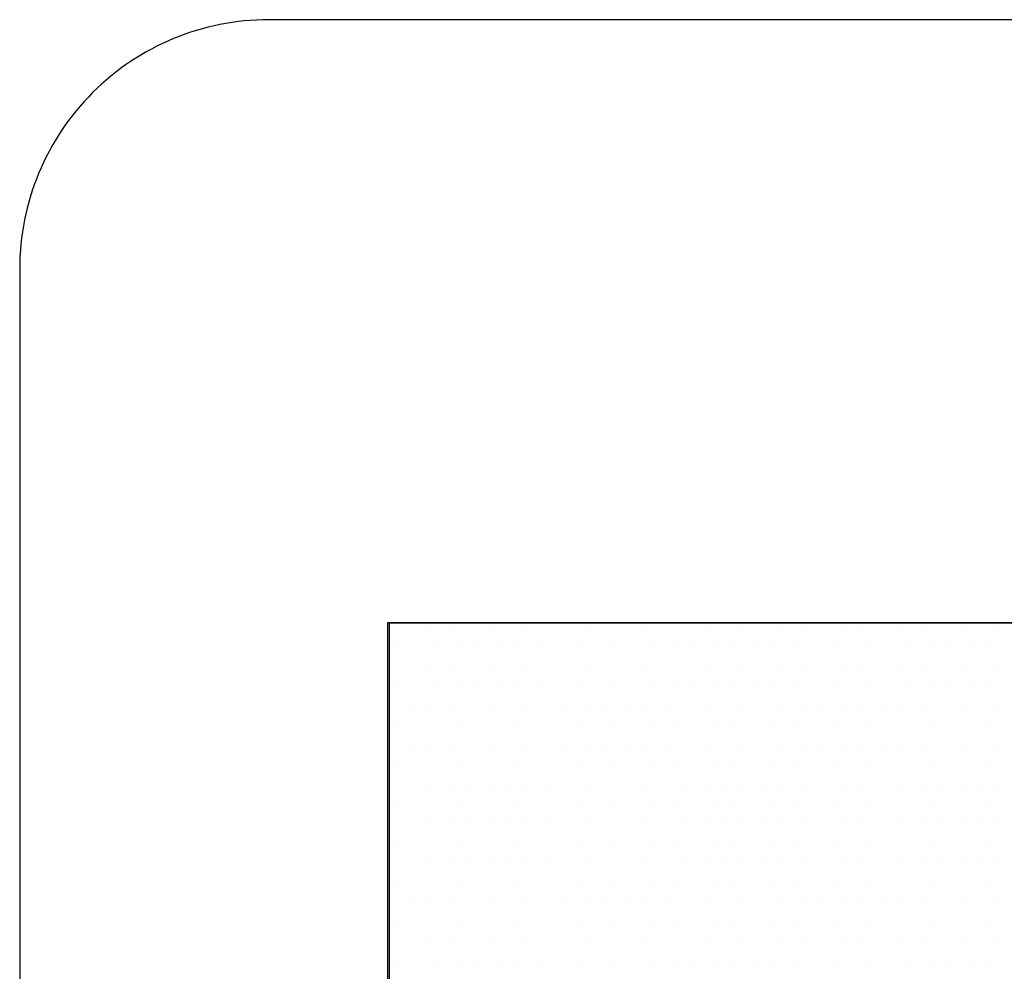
# Model space of a CAD drawing. Extents: x -71 to 52, y -13 to 68.
# Tile 70 of 81: x 38.501 to 38.698, y 53.848 to 54.039. Entities that reach past the tile are written whole.
import ezdxf

# ---------------------------------------------------------------- set-up
doc = ezdxf.new("R2010")
doc.units = 0
doc.header["$LTSCALE"] = 1.21
doc.header["$MEASUREMENT"] = 0
doc.layers.get('0').update_dxf_attribs({"linetype": 'CONTINUOUS'})
for name, color, linetype in [('DIECUT', 161, 'CONTINUOUS'), ('parker', 40, 'CONTINUOUS'), ('YELLOW', 2, 'CONTINUOUS')]:
    doc.layers.add(name, color=color, linetype=linetype)

# ---------------------------------------------------------------- blocks, each defined once
blk = doc.blocks.new('*X5')
at = {"color": 0}
for p, q in [((8.94375, 1.4625), (8.94375, 1.4625)), ((8.95312, 1.4625), (8.95312, 1.4625)), ((8.9625, 1.4625), (8.9625, 1.4625)), ((8.97188, 1.4625), (8.97188, 1.4625)), ((8.98125, 1.4625), (8.98125, 1.4625)), ((8.99063, 1.4625), (8.99063, 1.4625)), ((9, 1.4625), (9, 1.4625)), ((9.00938, 1.4625), (9.00938, 1.4625)), ((9.01875, 1.4625), (9.01875, 1.4625)), ((9.02813, 1.4625), (9.02813, 1.4625)), ((9.0375, 1.4625), (9.0375, 1.4625)), ((9.04688, 1.4625), (9.04688, 1.4625)), ((9.05625, 1.4625), (9.05625, 1.4625)), ((9.06563, 1.4625), (9.06563, 1.4625)), ((9.075, 1.4625), (9.075, 1.4625)), ((9.08438, 1.4625), (9.08438, 1.4625)), ((9.09375, 1.4625), (9.09375, 1.4625)), ((9.10313, 1.4625), (9.10313, 1.4625)), ((9.1125, 1.4625), (9.1125, 1.4625)), ((9.12188, 1.4625), (9.12188, 1.4625)), ((9.13125, 1.4625), (9.13125, 1.4625)), ((9.14063, 1.4625), (9.14063, 1.4625)), ((9.15, 1.4625), (9.15, 1.4625)), ((9.15938, 1.4625), (9.15938, 1.4625)), ((9.16875, 1.4625), (9.16875, 1.4625)), ((9.17813, 1.4625), (9.17813, 1.4625)), ((9.1875, 1.4625), (9.1875, 1.4625)), ((9.19688, 1.4625), (9.19688, 1.4625)), ((9.20625, 1.4625), (9.20625, 1.4625)), ((9.21563, 1.4625), (9.21563, 1.4625)), ((9.225, 1.4625), (9.225, 1.4625)), ((9.23438, 1.4625), (9.23438, 1.4625)), ((8.94844, 1.45312), (8.94844, 1.45312)), ((8.95781, 1.45312), (8.95781, 1.45312)), ((8.96719, 1.45312), (8.96719, 1.45312)), ((8.97656, 1.45312), (8.97656, 1.45312)), ((8.98594, 1.45312), (8.98594, 1.45312)), ((8.99531, 1.45312), (8.99531, 1.45312)), ((9.00469, 1.45312), (9.00469, 1.45312)), ((9.01406, 1.45312), (9.01406, 1.45312)), ((9.02344, 1.45312), (9.02344, 1.45312)), ((9.03281, 1.45312), (9.03281, 1.45312)), ((9.04219, 1.45312), (9.04219, 1.45312)), ((9.05156, 1.45312), (9.05156, 1.45312)), ((9.06094, 1.45312), (9.06094, 1.45312)), ((9.07031, 1.45312), (9.07031, 1.45312)), ((9.07969, 1.45312), (9.07969, 1.45312)), ((9.08906, 1.45312), (9.08906, 1.45312)), ((9.09844, 1.45312), (9.09844, 1.45312)), ((9.10781, 1.45312), (9.10781, 1.45312)), ((9.11719, 1.45312), (9.11719, 1.45312)), ((9.12656, 1.45312), (9.12656, 1.45312)), ((9.13594, 1.45312), (9.13594, 1.45312)), ((9.14531, 1.45312), (9.14531, 1.45312)), ((9.15469, 1.45312), (9.15469, 1.45312)), ((9.16406, 1.45312), (9.16406, 1.45312)), ((9.17344, 1.45312), (9.17344, 1.45312)), ((9.18281, 1.45312), (9.18281, 1.45312)), ((9.19219, 1.45312), (9.19219, 1.45312)), ((9.20156, 1.45312), (9.20156, 1.45312)), ((9.21094, 1.45312), (9.21094, 1.45312)), ((9.22031, 1.45312), (9.22031, 1.45312)), ((9.22969, 1.45312), (9.22969, 1.45312)), ((8.94375, 1.44375), (8.94375, 1.44375)), ((8.95312, 1.44375), (8.95312, 1.44375)), ((8.9625, 1.44375), (8.9625, 1.44375)), ((8.97188, 1.44375), (8.97188, 1.44375)), ((8.98125, 1.44375), (8.98125, 1.44375)), ((8.99063, 1.44375), (8.99063, 1.44375)), ((9, 1.44375), (9, 1.44375)), ((9.00938, 1.44375), (9.00938, 1.44375)), ((9.01875, 1.44375), (9.01875, 1.44375)), ((9.02813, 1.44375), (9.02813, 1.44375)), ((9.0375, 1.44375), (9.0375, 1.44375)), ((9.04688, 1.44375), (9.04688, 1.44375)), ((9.05625, 1.44375), (9.05625, 1.44375)), ((9.06563, 1.44375), (9.06563, 1.44375)), ((9.075, 1.44375), (9.075, 1.44375)), ((9.08438, 1.44375), (9.08438, 1.44375)), ((9.09375, 1.44375), (9.09375, 1.44375)), ((9.10313, 1.44375), (9.10313, 1.44375)), ((9.1125, 1.44375), (9.1125, 1.44375)), ((9.12188, 1.44375), (9.12188, 1.44375)), ((9.13125, 1.44375), (9.13125, 1.44375)), ((9.14063, 1.44375), (9.14063, 1.44375)), ((9.15, 1.44375), (9.15, 1.44375)), ((9.15938, 1.44375), (9.15938, 1.44375)), ((9.16875, 1.44375), (9.16875, 1.44375)), ((9.17813, 1.44375), (9.17813, 1.44375)), ((9.1875, 1.44375), (9.1875, 1.44375)), ((9.19688, 1.44375), (9.19688, 1.44375)), ((9.20625, 1.44375), (9.20625, 1.44375)), ((9.21563, 1.44375), (9.21563, 1.44375)), ((9.225, 1.44375), (9.225, 1.44375)), ((9.23438, 1.44375), (9.23438, 1.44375)), ((8.94844, 1.43437), (8.94844, 1.43437)), ((8.95781, 1.43437), (8.95781, 1.43437)), ((8.96719, 1.43437), (8.96719, 1.43437)), ((8.97656, 1.43437), (8.97656, 1.43437)), ((8.98594, 1.43437), (8.98594, 1.43437)), ((8.99531, 1.43437), (8.99531, 1.43437)), ((9.00469, 1.43437), (9.00469, 1.43437)), ((9.01406, 1.43437), (9.01406, 1.43437)), ((9.02344, 1.43437), (9.02344, 1.43437)), ((9.03281, 1.43437), (9.03281, 1.43437)), ((9.04219, 1.43437), (9.04219, 1.43437)), ((9.05156, 1.43437), (9.05156, 1.43437)), ((9.06094, 1.43437), (9.06094, 1.43437)), ((9.07031, 1.43437), (9.07031, 1.43437)), ((9.07969, 1.43437), (9.07969, 1.43437)), ((9.08906, 1.43437), (9.08906, 1.43437)), ((9.09844, 1.43437), (9.09844, 1.43437)), ((9.10781, 1.43437), (9.10781, 1.43437)), ((9.11719, 1.43437), (9.11719, 1.43437)), ((9.12656, 1.43437), (9.12656, 1.43437)), ((9.13594, 1.43437), (9.13594, 1.43437)), ((9.14531, 1.43437), (9.14531, 1.43437)), ((9.15469, 1.43437), (9.15469, 1.43437)), ((9.16406, 1.43437), (9.16406, 1.43437)), ((9.17344, 1.43437), (9.17344, 1.43437)), ((9.18281, 1.43437), (9.18281, 1.43437)), ((9.19219, 1.43437), (9.19219, 1.43437)), ((9.20156, 1.43437), (9.20156, 1.43437)), ((9.21094, 1.43437), (9.21094, 1.43437)), ((9.22031, 1.43437), (9.22031, 1.43437)), ((9.22969, 1.43437), (9.22969, 1.43437)), ((8.94375, 1.425), (8.94375, 1.425)), ((8.95312, 1.425), (8.95312, 1.425)), ((8.9625, 1.425), (8.9625, 1.425)), ((8.97188, 1.425), (8.97188, 1.425)), ((8.98125, 1.425), (8.98125, 1.425)), ((8.99063, 1.425), (8.99063, 1.425)), ((9, 1.425), (9, 1.425)), ((9.00938, 1.425), (9.00938, 1.425)), ((9.01875, 1.425), (9.01875, 1.425)), ((9.02813, 1.425), (9.02813, 1.425)), ((9.0375, 1.425), (9.0375, 1.425)), ((9.04688, 1.425), (9.04688, 1.425)), ((9.05625, 1.425), (9.05625, 1.425)), ((9.06563, 1.425), (9.06563, 1.425)), ((9.075, 1.425), (9.075, 1.425)), ((9.08438, 1.425), (9.08438, 1.425)), ((9.09375, 1.425), (9.09375, 1.425)), ((9.10313, 1.425), (9.10313, 1.425)), ((9.1125, 1.425), (9.1125, 1.425)), ((9.12188, 1.425), (9.12188, 1.425)), ((9.13125, 1.425), (9.13125, 1.425)), ((9.14063, 1.425), (9.14063, 1.425)), ((9.15, 1.425), (9.15, 1.425)), ((9.15938, 1.425), (9.15938, 1.425)), ((9.16875, 1.425), (9.16875, 1.425)), ((9.17813, 1.425), (9.17813, 1.425)), ((9.1875, 1.425), (9.1875, 1.425)), ((9.19688, 1.425), (9.19688, 1.425)), ((9.20625, 1.425), (9.20625, 1.425)), ((9.21563, 1.425), (9.21563, 1.425)), ((9.225, 1.425), (9.225, 1.425)), ((9.23438, 1.425), (9.23438, 1.425)), ((8.94844, 1.41562), (8.94844, 1.41562)), ((8.95781, 1.41562), (8.95781, 1.41562)), ((8.96719, 1.41562), (8.96719, 1.41562)), ((8.97656, 1.41562), (8.97656, 1.41562)), ((8.98594, 1.41562), (8.98594, 1.41562)), ((8.99531, 1.41562), (8.99531, 1.41562)), ((9.00469, 1.41562), (9.00469, 1.41562)), ((9.01406, 1.41562), (9.01406, 1.41562)), ((9.02344, 1.41562), (9.02344, 1.41562)), ((9.03281, 1.41562), (9.03281, 1.41562)), ((9.04219, 1.41562), (9.04219, 1.41562)), ((9.05156, 1.41562), (9.05156, 1.41562)), ((9.06094, 1.41562), (9.06094, 1.41562)), ((9.07031, 1.41562), (9.07031, 1.41562)), ((9.07969, 1.41562), (9.07969, 1.41562)), ((9.08906, 1.41562), (9.08906, 1.41562)), ((9.09844, 1.41562), (9.09844, 1.41562)), ((9.10781, 1.41562), (9.10781, 1.41562)), ((9.11719, 1.41562), (9.11719, 1.41562)), ((9.12656, 1.41562), (9.12656, 1.41562)), ((9.13594, 1.41562), (9.13594, 1.41562)), ((9.14531, 1.41562), (9.14531, 1.41562)), ((9.15469, 1.41562), (9.15469, 1.41562)), ((9.16406, 1.41562), (9.16406, 1.41562)), ((9.17344, 1.41562), (9.17344, 1.41562)), ((9.18281, 1.41562), (9.18281, 1.41562)), ((9.19219, 1.41562), (9.19219, 1.41562)), ((9.20156, 1.41562), (9.20156, 1.41562)), ((9.21094, 1.41562), (9.21094, 1.41562)), ((9.22031, 1.41562), (9.22031, 1.41562)), ((9.22969, 1.41562), (9.22969, 1.41562)), ((8.94375, 1.40625), (8.94375, 1.40625)), ((8.95312, 1.40625), (8.95312, 1.40625)), ((8.9625, 1.40625), (8.9625, 1.40625)), ((8.97188, 1.40625), (8.97188, 1.40625)), ((8.98125, 1.40625), (8.98125, 1.40625)), ((8.99063, 1.40625), (8.99063, 1.40625)), ((9, 1.40625), (9, 1.40625)), ((9.00938, 1.40625), (9.00938, 1.40625)), ((9.01875, 1.40625), (9.01875, 1.40625)), ((9.02813, 1.40625), (9.02813, 1.40625)), ((9.0375, 1.40625), (9.0375, 1.40625)), ((9.04688, 1.40625), (9.04688, 1.40625)), ((9.05625, 1.40625), (9.05625, 1.40625)), ((9.06563, 1.40625), (9.06563, 1.40625)), ((9.075, 1.40625), (9.075, 1.40625)), ((9.08438, 1.40625), (9.08438, 1.40625)), ((9.09375, 1.40625), (9.09375, 1.40625)), ((9.10313, 1.40625), (9.10313, 1.40625)), ((9.1125, 1.40625), (9.1125, 1.40625)), ((9.12188, 1.40625), (9.12188, 1.40625)), ((9.13125, 1.40625), (9.13125, 1.40625)), ((9.14063, 1.40625), (9.14063, 1.40625)), ((9.15, 1.40625), (9.15, 1.40625)), ((9.15938, 1.40625), (9.15938, 1.40625)), ((9.16875, 1.40625), (9.16875, 1.40625)), ((9.17813, 1.40625), (9.17813, 1.40625)), ((9.1875, 1.40625), (9.1875, 1.40625)), ((9.19688, 1.40625), (9.19688, 1.40625)), ((9.20625, 1.40625), (9.20625, 1.40625)), ((9.21563, 1.40625), (9.21563, 1.40625)), ((9.225, 1.40625), (9.225, 1.40625)), ((9.23438, 1.40625), (9.23438, 1.40625)), ((8.94844, 1.39687), (8.94844, 1.39687)), ((8.95781, 1.39687), (8.95781, 1.39687)), ((8.96719, 1.39687), (8.96719, 1.39687)), ((8.97656, 1.39687), (8.97656, 1.39687)), ((8.98594, 1.39687), (8.98594, 1.39687)), ((8.99531, 1.39687), (8.99531, 1.39687)), ((9.00469, 1.39687), (9.00469, 1.39687)), ((9.01406, 1.39687), (9.01406, 1.39687)), ((9.02344, 1.39687), (9.02344, 1.39687)), ((9.03281, 1.39687), (9.03281, 1.39687)), ((9.04219, 1.39687), (9.04219, 1.39687)), ((9.05156, 1.39687), (9.05156, 1.39687)), ((9.06094, 1.39687), (9.06094, 1.39687)), ((9.07031, 1.39687), (9.07031, 1.39687)), ((9.07969, 1.39687), (9.07969, 1.39687)), ((9.08906, 1.39687), (9.08906, 1.39687)), ((9.09844, 1.39687), (9.09844, 1.39687)), ((9.10781, 1.39687), (9.10781, 1.39687)), ((9.11719, 1.39687), (9.11719, 1.39687)), ((9.12656, 1.39687), (9.12656, 1.39687)), ((9.13594, 1.39687), (9.13594, 1.39687)), ((9.14531, 1.39687), (9.14531, 1.39687)), ((9.15469, 1.39687), (9.15469, 1.39687)), ((9.16406, 1.39687), (9.16406, 1.39687)), ((9.17344, 1.39687), (9.17344, 1.39687)), ((9.18281, 1.39687), (9.18281, 1.39687)), ((9.19219, 1.39687), (9.19219, 1.39687)), ((9.20156, 1.39687), (9.20156, 1.39687)), ((9.21094, 1.39687), (9.21094, 1.39687)), ((9.22031, 1.39687), (9.22031, 1.39687)), ((9.22969, 1.39687), (9.22969, 1.39687)), ((8.94375, 1.3875), (8.94375, 1.3875)), ((8.95312, 1.3875), (8.95312, 1.3875)), ((8.9625, 1.3875), (8.9625, 1.3875)), ((8.97188, 1.3875), (8.97188, 1.3875)), ((8.98125, 1.3875), (8.98125, 1.3875)), ((8.99063, 1.3875), (8.99063, 1.3875)), ((9, 1.3875), (9, 1.3875)), ((9.00938, 1.3875), (9.00938, 1.3875)), ((9.01875, 1.3875), (9.01875, 1.3875)), ((9.02813, 1.3875), (9.02813, 1.3875)), ((9.0375, 1.3875), (9.0375, 1.3875)), ((9.04688, 1.3875), (9.04688, 1.3875)), ((9.05625, 1.3875), (9.05625, 1.3875)), ((9.06563, 1.3875), (9.06563, 1.3875)), ((9.075, 1.3875), (9.075, 1.3875)), ((9.08438, 1.3875), (9.08438, 1.3875)), ((9.09375, 1.3875), (9.09375, 1.3875)), ((9.10313, 1.3875), (9.10313, 1.3875)), ((9.1125, 1.3875), (9.1125, 1.3875)), ((9.12188, 1.3875), (9.12188, 1.3875)), ((9.13125, 1.3875), (9.13125, 1.3875)), ((9.14063, 1.3875), (9.14063, 1.3875)), ((9.15, 1.3875), (9.15, 1.3875)), ((9.15938, 1.3875), (9.15938, 1.3875)), ((9.16875, 1.3875), (9.16875, 1.3875)), ((9.17813, 1.3875), (9.17813, 1.3875)), ((9.1875, 1.3875), (9.1875, 1.3875)), ((9.19688, 1.3875), (9.19688, 1.3875)), ((9.20625, 1.3875), (9.20625, 1.3875)), ((9.21563, 1.3875), (9.21563, 1.3875)), ((9.225, 1.3875), (9.225, 1.3875)), ((9.23438, 1.3875), (9.23438, 1.3875)), ((8.94844, 1.37813), (8.94844, 1.37813)), ((8.95781, 1.37813), (8.95781, 1.37813)), ((8.96719, 1.37813), (8.96719, 1.37813)), ((8.97656, 1.37813), (8.97656, 1.37813)), ((8.98594, 1.37813), (8.98594, 1.37813)), ((8.99531, 1.37813), (8.99531, 1.37813)), ((9.00469, 1.37813), (9.00469, 1.37813)), ((9.01406, 1.37813), (9.01406, 1.37813)), ((9.02344, 1.37813), (9.02344, 1.37813)), ((9.03281, 1.37813), (9.03281, 1.37813)), ((9.04219, 1.37813), (9.04219, 1.37813)), ((9.05156, 1.37813), (9.05156, 1.37813)), ((9.06094, 1.37813), (9.06094, 1.37813)), ((9.07031, 1.37813), (9.07031, 1.37813)), ((9.07969, 1.37813), (9.07969, 1.37813)), ((9.08906, 1.37813), (9.08906, 1.37813)), ((9.09844, 1.37813), (9.09844, 1.37813)), ((9.10781, 1.37813), (9.10781, 1.37813)), ((9.11719, 1.37813), (9.11719, 1.37813)), ((9.12656, 1.37813), (9.12656, 1.37813)), ((9.13594, 1.37813), (9.13594, 1.37813)), ((9.14531, 1.37813), (9.14531, 1.37813)), ((9.15469, 1.37813), (9.15469, 1.37813)), ((9.16406, 1.37813), (9.16406, 1.37813)), ((9.17344, 1.37813), (9.17344, 1.37813)), ((9.18281, 1.37813), (9.18281, 1.37813)), ((9.19219, 1.37813), (9.19219, 1.37813)), ((9.20156, 1.37813), (9.20156, 1.37813)), ((9.21094, 1.37813), (9.21094, 1.37813)), ((9.22031, 1.37813), (9.22031, 1.37813)), ((9.22969, 1.37813), (9.22969, 1.37813)), ((8.94375, 1.36875), (8.94375, 1.36875)), ((8.95312, 1.36875), (8.95312, 1.36875)), ((8.9625, 1.36875), (8.9625, 1.36875)), ((8.97188, 1.36875), (8.97188, 1.36875)), ((8.98125, 1.36875), (8.98125, 1.36875)), ((8.99063, 1.36875), (8.99063, 1.36875)), ((9, 1.36875), (9, 1.36875)), ((9.00938, 1.36875), (9.00938, 1.36875)), ((9.01875, 1.36875), (9.01875, 1.36875)), ((9.02813, 1.36875), (9.02813, 1.36875)), ((9.0375, 1.36875), (9.0375, 1.36875)), ((9.04688, 1.36875), (9.04688, 1.36875)), ((9.05625, 1.36875), (9.05625, 1.36875)), ((9.06563, 1.36875), (9.06563, 1.36875)), ((9.075, 1.36875), (9.075, 1.36875)), ((9.08438, 1.36875), (9.08438, 1.36875)), ((9.09375, 1.36875), (9.09375, 1.36875)), ((9.10313, 1.36875), (9.10313, 1.36875)), ((9.1125, 1.36875), (9.1125, 1.36875)), ((9.12188, 1.36875), (9.12188, 1.36875)), ((9.13125, 1.36875), (9.13125, 1.36875)), ((9.14063, 1.36875), (9.14063, 1.36875)), ((9.15, 1.36875), (9.15, 1.36875)), ((9.15938, 1.36875), (9.15938, 1.36875)), ((9.16875, 1.36875), (9.16875, 1.36875)), ((9.17813, 1.36875), (9.17813, 1.36875)), ((9.1875, 1.36875), (9.1875, 1.36875)), ((9.19688, 1.36875), (9.19688, 1.36875)), ((9.20625, 1.36875), (9.20625, 1.36875)), ((9.21563, 1.36875), (9.21563, 1.36875)), ((9.225, 1.36875), (9.225, 1.36875)), ((9.23438, 1.36875), (9.23438, 1.36875)), ((8.94844, 1.35938), (8.94844, 1.35938)), ((8.95781, 1.35938), (8.95781, 1.35938)), ((8.96719, 1.35938), (8.96719, 1.35938)), ((8.97656, 1.35938), (8.97656, 1.35938)), ((8.98594, 1.35938), (8.98594, 1.35938)), ((8.99531, 1.35938), (8.99531, 1.35938)), ((9.00469, 1.35938), (9.00469, 1.35938)), ((9.01406, 1.35938), (9.01406, 1.35938)), ((9.02344, 1.35938), (9.02344, 1.35938)), ((9.03281, 1.35938), (9.03281, 1.35938)), ((9.04219, 1.35938), (9.04219, 1.35938)), ((9.05156, 1.35938), (9.05156, 1.35938)), ((9.06094, 1.35938), (9.06094, 1.35938)), ((9.07031, 1.35938), (9.07031, 1.35938)), ((9.07969, 1.35938), (9.07969, 1.35938)), ((9.08906, 1.35938), (9.08906, 1.35938)), ((9.09844, 1.35938), (9.09844, 1.35938)), ((9.10781, 1.35938), (9.10781, 1.35938)), ((9.11719, 1.35938), (9.11719, 1.35938)), ((9.12656, 1.35938), (9.12656, 1.35938)), ((9.13594, 1.35938), (9.13594, 1.35938)), ((9.14531, 1.35938), (9.14531, 1.35938)), ((9.15469, 1.35938), (9.15469, 1.35938)), ((9.16406, 1.35938), (9.16406, 1.35938)), ((9.17344, 1.35938), (9.17344, 1.35938)), ((9.18281, 1.35938), (9.18281, 1.35938)), ((9.19219, 1.35938), (9.19219, 1.35938)), ((9.20156, 1.35938), (9.20156, 1.35938)), ((9.21094, 1.35938), (9.21094, 1.35938)), ((9.22031, 1.35938), (9.22031, 1.35938)), ((9.22969, 1.35938), (9.22969, 1.35938)), ((8.94375, 1.35), (8.94375, 1.35)), ((8.95312, 1.35), (8.95312, 1.35)), ((8.9625, 1.35), (8.9625, 1.35)), ((8.97188, 1.35), (8.97188, 1.35)), ((8.98125, 1.35), (8.98125, 1.35)), ((8.99063, 1.35), (8.99063, 1.35)), ((9, 1.35), (9, 1.35)), ((9.00938, 1.35), (9.00938, 1.35)), ((9.01875, 1.35), (9.01875, 1.35)), ((9.02813, 1.35), (9.02813, 1.35)), ((9.0375, 1.35), (9.0375, 1.35)), ((9.04688, 1.35), (9.04688, 1.35)), ((9.05625, 1.35), (9.05625, 1.35)), ((9.06563, 1.35), (9.06563, 1.35)), ((9.075, 1.35), (9.075, 1.35)), ((9.08438, 1.35), (9.08438, 1.35)), ((9.09375, 1.35), (9.09375, 1.35)), ((9.10313, 1.35), (9.10313, 1.35)), ((9.1125, 1.35), (9.1125, 1.35)), ((9.12188, 1.35), (9.12188, 1.35)), ((9.13125, 1.35), (9.13125, 1.35)), ((9.14063, 1.35), (9.14063, 1.35)), ((9.15, 1.35), (9.15, 1.35)), ((9.15938, 1.35), (9.15938, 1.35)), ((9.16875, 1.35), (9.16875, 1.35)), ((9.17813, 1.35), (9.17813, 1.35)), ((9.1875, 1.35), (9.1875, 1.35)), ((9.19688, 1.35), (9.19688, 1.35)), ((9.20625, 1.35), (9.20625, 1.35)), ((9.21563, 1.35), (9.21563, 1.35)), ((9.225, 1.35), (9.225, 1.35)), ((9.23438, 1.35), (9.23438, 1.35)), ((8.94844, 1.34062), (8.94844, 1.34062)), ((8.95781, 1.34062), (8.95781, 1.34062)), ((8.96719, 1.34062), (8.96719, 1.34062)), ((8.97656, 1.34062), (8.97656, 1.34062)), ((8.98594, 1.34062), (8.98594, 1.34062)), ((8.99531, 1.34062), (8.99531, 1.34062)), ((9.00469, 1.34062), (9.00469, 1.34062)), ((9.01406, 1.34062), (9.01406, 1.34062)), ((9.02344, 1.34062), (9.02344, 1.34062)), ((9.03281, 1.34062), (9.03281, 1.34062)), ((9.04219, 1.34062), (9.04219, 1.34062)), ((9.05156, 1.34062), (9.05156, 1.34062)), ((9.06094, 1.34062), (9.06094, 1.34062)), ((9.07031, 1.34062), (9.07031, 1.34062)), ((9.07969, 1.34062), (9.07969, 1.34062)), ((9.08906, 1.34062), (9.08906, 1.34062)), ((9.09844, 1.34062), (9.09844, 1.34062)), ((9.10781, 1.34062), (9.10781, 1.34062)), ((9.11719, 1.34062), (9.11719, 1.34062)), ((9.12656, 1.34062), (9.12656, 1.34062)), ((9.13594, 1.34062), (9.13594, 1.34062)), ((9.14531, 1.34062), (9.14531, 1.34062)), ((9.15469, 1.34062), (9.15469, 1.34062)), ((9.16406, 1.34062), (9.16406, 1.34062)), ((9.17344, 1.34062), (9.17344, 1.34062)), ((9.18281, 1.34062), (9.18281, 1.34062)), ((9.19219, 1.34062), (9.19219, 1.34062)), ((9.20156, 1.34062), (9.20156, 1.34062)), ((9.21094, 1.34062), (9.21094, 1.34062)), ((9.22031, 1.34062), (9.22031, 1.34062)), ((9.22969, 1.34062), (9.22969, 1.34062)), ((8.94375, 1.33125), (8.94375, 1.33125)), ((8.95312, 1.33125), (8.95312, 1.33125)), ((8.9625, 1.33125), (8.9625, 1.33125)), ((8.97188, 1.33125), (8.97188, 1.33125)), ((8.98125, 1.33125), (8.98125, 1.33125)), ((8.99063, 1.33125), (8.99063, 1.33125)), ((9, 1.33125), (9, 1.33125)), ((9.00938, 1.33125), (9.00938, 1.33125)), ((9.01875, 1.33125), (9.01875, 1.33125)), ((9.02813, 1.33125), (9.02813, 1.33125)), ((9.0375, 1.33125), (9.0375, 1.33125)), ((9.04688, 1.33125), (9.04688, 1.33125)), ((9.05625, 1.33125), (9.05625, 1.33125)), ((9.06563, 1.33125), (9.06563, 1.33125)), ((9.075, 1.33125), (9.075, 1.33125)), ((9.08438, 1.33125), (9.08438, 1.33125)), ((9.09375, 1.33125), (9.09375, 1.33125)), ((9.10313, 1.33125), (9.10313, 1.33125)), ((9.1125, 1.33125), (9.1125, 1.33125)), ((9.12188, 1.33125), (9.12188, 1.33125)), ((9.13125, 1.33125), (9.13125, 1.33125)), ((9.14063, 1.33125), (9.14063, 1.33125)), ((9.15, 1.33125), (9.15, 1.33125)), ((9.15938, 1.33125), (9.15938, 1.33125)), ((9.16875, 1.33125), (9.16875, 1.33125)), ((9.17813, 1.33125), (9.17813, 1.33125)), ((9.1875, 1.33125), (9.1875, 1.33125)), ((9.19688, 1.33125), (9.19688, 1.33125)), ((9.20625, 1.33125), (9.20625, 1.33125)), ((9.21563, 1.33125), (9.21563, 1.33125)), ((9.225, 1.33125), (9.225, 1.33125)), ((9.23438, 1.33125), (9.23438, 1.33125)), ((8.94844, 1.32187), (8.94844, 1.32187)), ((8.95781, 1.32187), (8.95781, 1.32187)), ((8.96719, 1.32187), (8.96719, 1.32187)), ((8.97656, 1.32187), (8.97656, 1.32187)), ((8.98594, 1.32187), (8.98594, 1.32187)), ((8.99531, 1.32187), (8.99531, 1.32187)), ((9.00469, 1.32187), (9.00469, 1.32187)), ((9.01406, 1.32187), (9.01406, 1.32187)), ((9.02344, 1.32187), (9.02344, 1.32187)), ((9.03281, 1.32187), (9.03281, 1.32187)), ((9.04219, 1.32187), (9.04219, 1.32187)), ((9.05156, 1.32187), (9.05156, 1.32187)), ((9.06094, 1.32187), (9.06094, 1.32187)), ((9.07031, 1.32187), (9.07031, 1.32187)), ((9.07969, 1.32187), (9.07969, 1.32187)), ((9.08906, 1.32187), (9.08906, 1.32187)), ((9.09844, 1.32187), (9.09844, 1.32187)), ((9.10781, 1.32187), (9.10781, 1.32187)), ((9.11719, 1.32187), (9.11719, 1.32187)), ((9.12656, 1.32187), (9.12656, 1.32187)), ((9.13594, 1.32187), (9.13594, 1.32187)), ((9.14531, 1.32187), (9.14531, 1.32187)), ((9.15469, 1.32187), (9.15469, 1.32187)), ((9.16406, 1.32187), (9.16406, 1.32187)), ((9.17344, 1.32187), (9.17344, 1.32187)), ((9.18281, 1.32187), (9.18281, 1.32187)), ((9.19219, 1.32187), (9.19219, 1.32187)), ((9.20156, 1.32187), (9.20156, 1.32187)), ((9.21094, 1.32187), (9.21094, 1.32187)), ((9.22031, 1.32187), (9.22031, 1.32187)), ((9.22969, 1.32187), (9.22969, 1.32187)), ((8.94375, 1.3125), (8.94375, 1.3125)), ((8.95312, 1.3125), (8.95312, 1.3125)), ((8.9625, 1.3125), (8.9625, 1.3125)), ((8.97188, 1.3125), (8.97188, 1.3125)), ((8.98125, 1.3125), (8.98125, 1.3125)), ((8.99063, 1.3125), (8.99063, 1.3125)), ((9, 1.3125), (9, 1.3125)), ((9.00938, 1.3125), (9.00938, 1.3125)), ((9.01875, 1.3125), (9.01875, 1.3125)), ((9.02813, 1.3125), (9.02813, 1.3125)), ((9.0375, 1.3125), (9.0375, 1.3125)), ((9.04688, 1.3125), (9.04688, 1.3125)), ((9.05625, 1.3125), (9.05625, 1.3125)), ((9.06563, 1.3125), (9.06563, 1.3125)), ((9.075, 1.3125), (9.075, 1.3125)), ((9.08438, 1.3125), (9.08438, 1.3125)), ((9.09375, 1.3125), (9.09375, 1.3125)), ((9.10313, 1.3125), (9.10313, 1.3125)), ((9.1125, 1.3125), (9.1125, 1.3125)), ((9.12188, 1.3125), (9.12188, 1.3125)), ((9.13125, 1.3125), (9.13125, 1.3125)), ((9.14063, 1.3125), (9.14063, 1.3125)), ((9.15, 1.3125), (9.15, 1.3125)), ((9.15938, 1.3125), (9.15938, 1.3125)), ((9.16875, 1.3125), (9.16875, 1.3125)), ((9.17813, 1.3125), (9.17813, 1.3125)), ((9.1875, 1.3125), (9.1875, 1.3125)), ((9.19688, 1.3125), (9.19688, 1.3125)), ((9.20625, 1.3125), (9.20625, 1.3125)), ((9.21563, 1.3125), (9.21563, 1.3125)), ((9.225, 1.3125), (9.225, 1.3125)), ((9.23438, 1.3125), (9.23438, 1.3125)), ((8.94844, 1.30312), (8.94844, 1.30312)), ((8.95781, 1.30312), (8.95781, 1.30312)), ((8.96719, 1.30312), (8.96719, 1.30312)), ((8.97656, 1.30312), (8.97656, 1.30312)), ((8.98594, 1.30312), (8.98594, 1.30312)), ((8.99531, 1.30312), (8.99531, 1.30312)), ((9.00469, 1.30312), (9.00469, 1.30312)), ((9.01406, 1.30312), (9.01406, 1.30312)), ((9.02344, 1.30312), (9.02344, 1.30312)), ((9.03281, 1.30312), (9.03281, 1.30312)), ((9.04219, 1.30312), (9.04219, 1.30312)), ((9.05156, 1.30312), (9.05156, 1.30312)), ((9.06094, 1.30312), (9.06094, 1.30312)), ((9.07031, 1.30312), (9.07031, 1.30312)), ((9.07969, 1.30312), (9.07969, 1.30312)), ((9.08906, 1.30312), (9.08906, 1.30312)), ((9.09844, 1.30312), (9.09844, 1.30312)), ((9.10781, 1.30312), (9.10781, 1.30312)), ((9.11719, 1.30312), (9.11719, 1.30312)), ((9.12656, 1.30312), (9.12656, 1.30312)), ((9.13594, 1.30312), (9.13594, 1.30312)), ((9.14531, 1.30312), (9.14531, 1.30312)), ((9.15469, 1.30312), (9.15469, 1.30312)), ((9.16406, 1.30312), (9.16406, 1.30312)), ((9.17344, 1.30312), (9.17344, 1.30312)), ((9.18281, 1.30312), (9.18281, 1.30312)), ((9.19219, 1.30312), (9.19219, 1.30312)), ((9.20156, 1.30312), (9.20156, 1.30312)), ((9.21094, 1.30312), (9.21094, 1.30312)), ((9.22031, 1.30312), (9.22031, 1.30312)), ((9.22969, 1.30312), (9.22969, 1.30312))]:
    blk.add_line(p, q, dxfattribs=at)

msp = doc.modelspace()

# ---------------------------------------------------------------- linework, layer by layer
at = {"layer": 'DIECUT', "flags": 128}
msp.add_lwpolyline([(39.71204, 54.03936), (38.55066, 54.03936, 0.414214), (38.50066, 53.98936), (38.50066, 53.31897, 0.414214), (38.55066, 53.26897), (39.71204, 53.26897, 0.414214), (39.76204, 53.31897), (39.76204, 53.98936, 0.414214)], format="xyb", close=True, dxfattribs=at)
msp.add_lwpolyline([(39.71204, 54.03936), (38.55066, 54.03936, 0.414214), (38.50066, 53.98936), (38.50066, 53.31897, 0.414214), (38.55066, 53.26897), (39.71204, 53.26897, 0.414214), (39.76204, 53.31897), (39.76204, 53.98936, 0.414214)], format="xyb", close=True, dxfattribs=at)
at = {"layer": 'parker'}
msp.add_lwpolyline([(38.5749, 53.91825), (39.20422, 53.91825), (39.20422, 53.67691), (38.5749, 53.67691), (38.5749, 53.77454), (38.75926, 53.77454), (38.75926, 53.80261), (38.5749, 53.80261), (38.5749, 53.91825), (38.5749, 53.91825)], dxfattribs=at)
at = {"layer": 'YELLOW'}
msp.add_lwpolyline([(38.57455, 53.91838), (39.20422, 53.91838), (39.20422, 53.67691), (38.57455, 53.67691), (38.57455, 53.77459), (38.75901, 53.77459), (38.75901, 53.80268), (38.57455, 53.80268), (38.57455, 53.91838), (38.57455, 53.91838)], dxfattribs=at)

# ---------------------------------------------------------------- block references
at = {"layer": 'parker', "xscale": 0.420940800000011, "yscale": 0.4209407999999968, "zscale": 0.4209408}
msp.add_blockref('*X5', (34.81015, 53.30176), dxfattribs=at)

doc.saveas('drawing.dxf')
